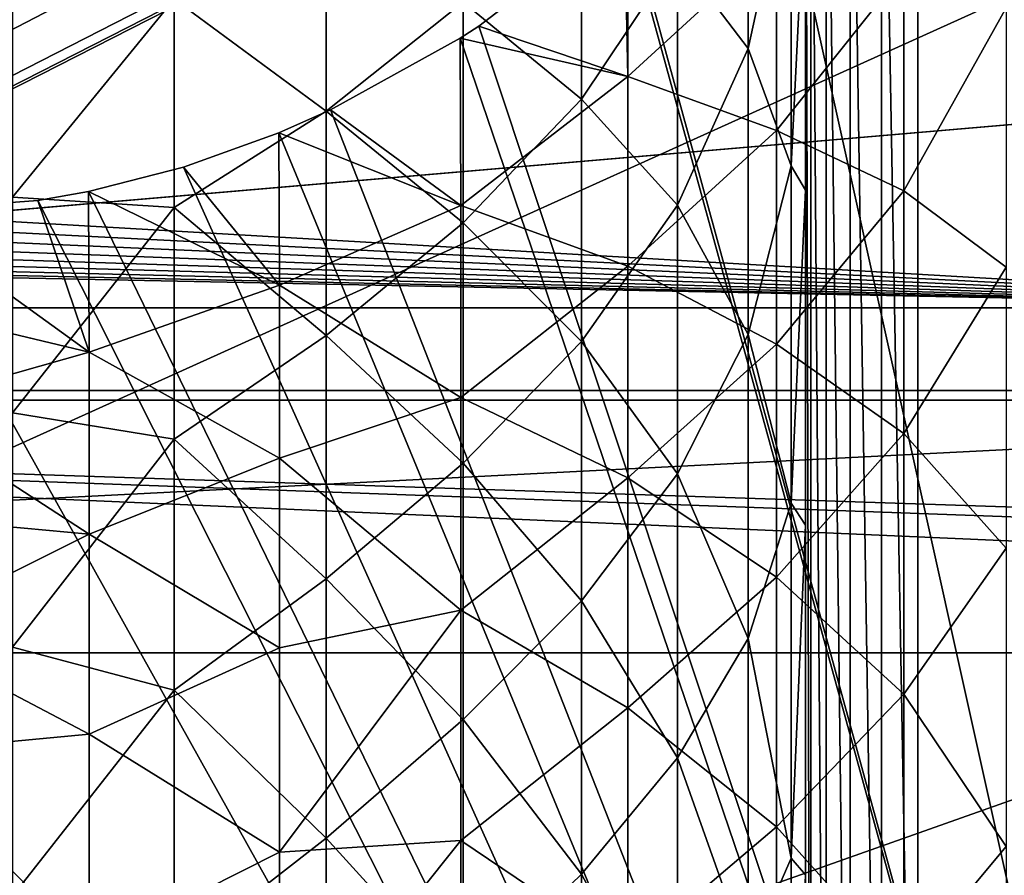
# Model space of a CAD drawing. Header units: millimetres. Extents: x -223 to 138, y -45 to 391.
# Tile 228 of 256: x 23 to 33, y 8 to 17. Entities that reach past the tile are written whole.
import ezdxf

# ---------------------------------------------------------------- set-up
doc = ezdxf.new("R2010")
doc.units = ezdxf.units.MM
doc.header["$LTSCALE"] = 65.185185
for name, color, linetype in [('115', 7, 'CONTINUOUS'), ('116', 7, 'CONTINUOUS'), ('12', 7, 'CONTINUOUS'), ('14', 7, 'CONTINUOUS'), ('145', 7, 'CONTINUOUS'), ('16', 7, 'CONTINUOUS'), ('356', 7, 'CONTINUOUS'), ('371', 7, 'CONTINUOUS'), ('385', 7, 'CONTINUOUS'), ('386', 7, 'CONTINUOUS'), ('43', 7, 'CONTINUOUS'), ('5', 7, 'CONTINUOUS'), ('6', 7, 'CONTINUOUS'), ('8', 7, 'CONTINUOUS')]:
    doc.layers.add(name, color=color, linetype=linetype)

msp = doc.modelspace()

# ---------------------------------------------------------------- linework, layer by layer
at = {"layer": '115', "color": 7, "linetype": 'CONTINUOUS', "true_color": 0xaaaaaa}
for points in [[(29.445, 18.087, 12.5), (38.5, -14.967, 12.5), (30.845, 19.5, 12.5), (29.445, 18.087, 12.5)], [(38.5, -14.967, 12.5), (38.5, 19.5, 12.5), (30.845, 19.5, 12.5), (38.5, -14.967, 12.5)], [(27.895, 16.896, 12.5), (38.5, -14.967, 12.5), (29.413, 18.058, 12.5), (27.895, 16.896, 12.5)], [(29.413, 18.058, 12.5), (38.5, -14.967, 12.5), (29.445, 18.087, 12.5), (29.413, 18.058, 12.5)], [(27.701, 16.77, 12.5), (38.5, -14.967, 12.5), (27.895, 16.896, 12.5), (27.701, 16.77, 12.5)], [(26.351, 16.024, 12.5), (38.5, -14.967, 12.5), (27.701, 16.77, 12.5), (26.351, 16.024, 12.5)], [(25.81, 15.784, 12.5), (38.5, -14.967, 12.5), (26.351, 16.024, 12.5), (25.81, 15.784, 12.5)], [(24.816, 15.426, 12.5), (38.5, -14.967, 12.5), (25.81, 15.784, 12.5), (24.816, 15.426, 12.5)], [(23.828, 15.173, 12.5), (38.5, -14.967, 12.5), (24.816, 15.426, 12.5), (23.828, 15.173, 12.5)], [(23.301, 15.08, 12.5), (38.5, -14.967, 12.5), (23.828, 15.173, 12.5), (23.301, 15.08, 12.5)], [(21.8, 14.967, 12.5), (38.5, -14.967, 12.5), (23.301, 15.08, 12.5), (21.8, 14.967, 12.5)], [(-45.311, 4, 12.5), (38.5, -14.967, 12.5), (21.8, 14.967, 12.5), (-45.311, 4, 12.5)]]:
    msp.add_3dface(points, dxfattribs=at)
at = {"layer": '116', "color": 7, "linetype": 'CONTINUOUS', "true_color": 0xaaaaaa}
for points in [[(38.5, 19.5, 9.5), (38.5, -17.029, 9.5), (-42.309, -17.029, 9.5), (38.5, 19.5, 9.5)], [(38.5, 19.5, 9.5), (-42.309, -17.029, 9.5), (27.286, 18.408, 9.5), (38.5, 19.5, 9.5)], [(27.286, 18.408, 9.5), (-42.309, -17.029, 9.5), (26.389, 17.982, 9.5), (27.286, 18.408, 9.5)], [(26.389, 17.982, 9.5), (-42.309, -17.029, 9.5), (25.481, 17.636, 9.5), (26.389, 17.982, 9.5)], [(25.481, 17.636, 9.5), (-42.309, -17.029, 9.5), (23.645, 17.18, 9.5), (25.481, 17.636, 9.5)], [(23.645, 17.18, 9.5), (-42.309, -17.029, 9.5), (21.8, 17.029, 9.5), (23.645, 17.18, 9.5)]]:
    msp.add_3dface(points, dxfattribs=at)
at = {"layer": '12', "color": 7, "linetype": 'CONTINUOUS', "true_color": 0xaaaaaa}
for points in [[(30.701, 16.664, 24.451), (30.701, 19.415, 22.33), (29.965, 17.633, 21.76), (30.701, 16.664, 24.451)], [(30.701, 16.664, 24.451), (31.15, 18.712, 25.06), (30.701, 19.415, 22.33), (30.701, 16.664, 24.451)], [(31.15, 15.44, 27.199), (31.15, 18.712, 25.06), (30.701, 16.664, 24.451), (31.15, 15.44, 27.199)], [(31.15, 15.44, 27.199), (31.3, 18.47, 27.347), (31.15, 18.712, 25.06), (31.15, 15.44, 27.199)], [(31.3, 15.185, 29.299), (31.3, 18.47, 27.347), (31.15, 15.44, 27.199), (31.3, 15.185, 29.299)], [(28.965, 16.134, 21.12), (28.965, 18.446, 19.134), (27.732, 17.146, 18.662), (28.965, 16.134, 21.12)], [(28.965, 16.134, 21.12), (29.965, 17.633, 21.76), (28.965, 18.446, 19.134), (28.965, 16.134, 21.12)], [(26.303, 16.011, 18.335), (26.303, 18.112, 16.262), (24.722, 17.181, 16.185), (26.303, 16.011, 18.335)], [(26.303, 16.011, 18.335), (27.732, 17.146, 18.662), (26.303, 18.112, 16.262), (26.303, 16.011, 18.335)], [(29.965, 15.031, 23.633), (29.965, 17.633, 21.76), (28.965, 16.134, 21.12), (29.965, 15.031, 23.633)], [(29.965, 15.031, 23.633), (30.701, 16.664, 24.451), (29.965, 17.633, 21.76), (29.965, 15.031, 23.633)], [(24.722, 15.005, 18.22), (24.722, 17.181, 16.185), (23.036, 15.115, 17.537), (24.722, 15.005, 18.22)], [(23.036, 15.115, 17.537), (24.722, 17.181, 16.185), (23.036, 17.138, 15.566), (23.036, 15.115, 17.537)], [(24.722, 15.005, 18.22), (26.303, 16.011, 18.335), (24.722, 17.181, 16.185), (24.722, 15.005, 18.22)], [(27.732, 14.846, 20.539), (27.732, 17.146, 18.662), (26.303, 16.011, 18.335), (27.732, 14.846, 20.539)], [(27.732, 14.846, 20.539), (28.965, 16.134, 21.12), (27.732, 17.146, 18.662), (27.732, 14.846, 20.539)], [(30.701, 13.683, 26.236), (30.701, 16.664, 24.451), (29.965, 15.031, 23.633), (30.701, 13.683, 26.236)], [(30.701, 13.683, 26.236), (31.15, 15.44, 27.199), (30.701, 16.664, 24.451), (30.701, 13.683, 26.236)], [(28.965, 13.61, 22.828), (28.965, 16.134, 21.12), (27.732, 14.846, 20.539), (28.965, 13.61, 22.828)], [(28.965, 13.61, 22.828), (29.965, 15.031, 23.633), (28.965, 16.134, 21.12), (28.965, 13.61, 22.828)], [(26.303, 13.674, 20.138), (26.303, 16.011, 18.335), (24.722, 15.005, 18.22), (26.303, 13.674, 20.138)], [(26.303, 13.674, 20.138), (27.732, 14.846, 20.539), (26.303, 16.011, 18.335), (26.303, 13.674, 20.138)], [(31.15, 11.926, 28.913), (31.15, 15.44, 27.199), (30.701, 13.683, 26.236), (31.15, 11.926, 28.913)], [(31.15, 11.926, 28.913), (31.3, 15.185, 29.299), (31.15, 15.44, 27.199), (31.15, 11.926, 28.913)], [(31.3, 11.697, 30.857), (31.3, 15.185, 29.299), (31.15, 11.926, 28.913), (31.3, 11.697, 30.857)], [(23.036, 12.866, 19.248), (24.722, 15.005, 18.22), (23.036, 15.115, 17.537), (23.036, 12.866, 19.248)], [(24.722, 12.591, 19.965), (24.722, 15.005, 18.22), (23.036, 12.866, 19.248), (24.722, 12.591, 19.965)], [(24.722, 12.591, 19.965), (26.303, 13.674, 20.138), (24.722, 15.005, 18.22), (24.722, 12.591, 19.965)], [(29.965, 12.231, 25.196), (29.965, 15.031, 23.633), (28.965, 13.61, 22.828), (29.965, 12.231, 25.196)], [(29.965, 12.231, 25.196), (30.701, 13.683, 26.236), (29.965, 15.031, 23.633), (29.965, 12.231, 25.196)], [(27.732, 12.343, 22.134), (27.732, 14.846, 20.539), (26.303, 13.674, 20.138), (27.732, 12.343, 22.134)], [(27.732, 12.343, 22.134), (28.965, 13.61, 22.828), (27.732, 14.846, 20.539), (27.732, 12.343, 22.134)], [(26.303, 11.136, 21.645), (26.303, 13.674, 20.138), (24.722, 12.591, 19.965), (26.303, 11.136, 21.645)], [(26.303, 11.136, 21.645), (27.732, 12.343, 22.134), (26.303, 13.674, 20.138), (26.303, 11.136, 21.645)], [(30.701, 10.514, 27.659), (30.701, 13.683, 26.236), (29.965, 12.231, 25.196), (30.701, 10.514, 27.659)], [(30.701, 10.514, 27.659), (31.15, 11.926, 28.913), (30.701, 13.683, 26.236), (30.701, 10.514, 27.659)], [(28.965, 10.907, 24.236), (28.965, 13.61, 22.828), (27.732, 12.343, 22.134), (28.965, 10.907, 24.236)], [(28.965, 10.907, 24.236), (29.965, 12.231, 25.196), (28.965, 13.61, 22.828), (28.965, 10.907, 24.236)], [(23.036, 10.426, 20.671), (24.722, 12.591, 19.965), (23.036, 12.866, 19.248), (23.036, 10.426, 20.671)], [(24.722, 9.976, 21.392), (24.722, 12.591, 19.965), (23.036, 10.426, 20.671), (24.722, 9.976, 21.392)], [(24.722, 9.976, 21.392), (26.303, 11.136, 21.645), (24.722, 12.591, 19.965), (24.722, 9.976, 21.392)], [(27.732, 9.67, 23.426), (27.732, 12.343, 22.134), (26.303, 11.136, 21.645), (27.732, 9.67, 23.426)], [(27.732, 9.67, 23.426), (28.965, 10.907, 24.236), (27.732, 12.343, 22.134), (27.732, 9.67, 23.426)], [(29.965, 9.272, 26.428), (29.965, 12.231, 25.196), (28.965, 10.907, 24.236), (29.965, 9.272, 26.428)], [(29.965, 9.272, 26.428), (30.701, 10.514, 27.659), (29.965, 12.231, 25.196), (29.965, 9.272, 26.428)], [(31.15, 8.226, 30.174), (31.15, 11.926, 28.913), (30.701, 10.514, 27.659), (31.15, 8.226, 30.174)], [(31.15, 8.226, 30.174), (31.3, 11.697, 30.857), (31.15, 11.926, 28.913), (31.15, 8.226, 30.174)], [(31.3, 8.053, 32.002), (31.3, 11.697, 30.857), (31.15, 8.226, 30.174), (31.3, 8.053, 32.002)], [(26.303, 8.435, 22.833), (26.303, 11.136, 21.645), (24.722, 9.976, 21.392), (26.303, 8.435, 22.833)], [(26.303, 8.435, 22.833), (27.732, 9.67, 23.426), (26.303, 11.136, 21.645), (26.303, 8.435, 22.833)], [(28.965, 8.06, 25.326), (28.965, 10.907, 24.236), (27.732, 9.67, 23.426), (28.965, 8.06, 25.326)], [(28.965, 8.06, 25.326), (29.965, 9.272, 26.428), (28.965, 10.907, 24.236), (28.965, 8.06, 25.326)], [(30.701, 7.199, 28.701), (30.701, 10.514, 27.659), (29.965, 9.272, 26.428), (30.701, 7.199, 28.701)], [(30.701, 7.199, 28.701), (31.15, 8.226, 30.174), (30.701, 10.514, 27.659), (30.701, 7.199, 28.701)], [(23.036, 7.831, 21.787), (24.722, 9.976, 21.392), (23.036, 10.426, 20.671), (23.036, 7.831, 21.787)], [(24.722, 7.203, 22.478), (24.722, 9.976, 21.392), (23.036, 7.831, 21.787), (24.722, 7.203, 22.478)], [(24.722, 7.203, 22.478), (26.303, 8.435, 22.833), (24.722, 9.976, 21.392), (24.722, 7.203, 22.478)], [(27.732, 6.864, 24.396), (27.732, 9.67, 23.426), (26.303, 8.435, 22.833), (27.732, 6.864, 24.396)], [(27.732, 6.864, 24.396), (28.965, 8.06, 25.326), (27.732, 9.67, 23.426), (27.732, 6.864, 24.396)], [(29.965, 6.191, 27.315), (29.965, 9.272, 26.428), (28.965, 8.06, 25.326), (29.965, 6.191, 27.315)], [(29.965, 6.191, 27.315), (30.701, 7.199, 28.701), (29.965, 9.272, 26.428), (29.965, 6.191, 27.315)], [(26.303, 5.609, 23.686), (26.303, 8.435, 22.833), (24.722, 7.203, 22.478), (26.303, 5.609, 23.686)], [(26.303, 5.609, 23.686), (27.732, 6.864, 24.396), (26.303, 8.435, 22.833), (26.303, 5.609, 23.686)], [(31.15, 4.397, 30.965), (31.15, 8.226, 30.174), (30.701, 7.199, 28.701), (31.15, 4.397, 30.965)], [(31.15, 4.397, 30.965), (31.3, 8.053, 32.002), (31.15, 8.226, 30.174), (31.15, 4.397, 30.965)], [(28.965, 5.107, 26.082), (28.965, 8.06, 25.326), (27.732, 6.864, 24.396), (28.965, 5.107, 26.082)], [(28.965, 5.107, 26.082), (29.965, 6.191, 27.315), (28.965, 8.06, 25.326), (28.965, 5.107, 26.082)], [(31.3, 4.3, 32.719), (31.3, 8.053, 32.002), (31.15, 4.397, 30.965), (31.3, 4.3, 32.719)]]:
    msp.add_3dface(points, dxfattribs=at)
at = {"layer": '14', "color": 7, "linetype": 'CONTINUOUS', "true_color": 0xaaaaaa}
for points in [[(106, 22.103, -6.359), (-106, 13, -38), (-106, 22.103, -6.359), (106, 22.103, -6.359)], [(-106, 13, -38), (106, 22.103, -6.359), (0, 13, -38), (-106, 13, -38)], [(106, 22.103, -6.359), (106, 13, -38), (0, 13, -38), (106, 22.103, -6.359)]]:
    msp.add_3dface(points, dxfattribs=at)
at = {"layer": '145', "color": 7, "linetype": 'CONTINUOUS', "true_color": 0xaaaaaa}
for points in [[(27.895, 16.896, 12.5), (29.413, 18.058, 12.5), (29.446, 16.372, 14.676), (27.895, 16.896, 12.5)], [(29.413, 18.058, 12.5), (29.445, 18.087, 12.5), (29.446, 16.372, 14.676), (29.413, 18.058, 12.5)], [(29.446, 16.372, 14.676), (29.445, 18.087, 12.5), (30.998, 17.792, 15.065), (29.446, 16.372, 14.676)], [(30.998, 15.807, 17.136), (29.446, 16.372, 14.676), (30.998, 17.792, 15.065), (30.998, 15.807, 17.136)], [(30.998, 15.807, 17.136), (30.998, 17.792, 15.065), (32.323, 17.475, 17.692), (30.998, 15.807, 17.136)], [(30.998, 15.807, 17.136), (32.323, 17.475, 17.692), (32.323, 15.178, 19.698), (30.998, 15.807, 17.136)], [(32.323, 17.475, 17.692), (33.389, 17.086, 20.399), (32.323, 15.178, 19.698), (32.323, 17.475, 17.692)], [(33.389, 17.086, 20.399), (33.389, 14.386, 22.385), (32.323, 15.178, 19.698), (33.389, 17.086, 20.399)], [(27.701, 16.77, 12.5), (27.895, 16.896, 12.5), (29.446, 16.372, 14.676), (27.701, 16.77, 12.5)], [(26.351, 16.024, 12.5), (27.701, 16.77, 12.5), (27.706, 15.027, 14.553), (26.351, 16.024, 12.5)], [(27.701, 16.77, 12.5), (29.446, 16.372, 14.676), (27.706, 15.027, 14.553), (27.701, 16.77, 12.5)], [(29.446, 16.372, 14.676), (29.446, 14.395, 16.618), (27.706, 15.027, 14.553), (29.446, 16.372, 14.676)], [(29.446, 14.395, 16.618), (29.446, 16.372, 14.676), (30.998, 15.807, 17.136), (29.446, 14.395, 16.618)], [(25.81, 15.784, 12.5), (26.351, 16.024, 12.5), (27.706, 15.027, 14.553), (25.81, 15.784, 12.5)], [(30.998, 13.583, 18.948), (29.446, 14.395, 16.618), (30.998, 15.807, 17.136), (30.998, 13.583, 18.948)], [(30.998, 13.583, 18.948), (30.998, 15.807, 17.136), (32.323, 15.178, 19.698), (30.998, 13.583, 18.948)], [(24.816, 15.426, 12.5), (25.81, 15.784, 12.5), (25.819, 14.197, 14.281), (24.816, 15.426, 12.5)], [(25.81, 15.784, 12.5), (27.706, 15.027, 14.553), (25.819, 14.197, 14.281), (25.81, 15.784, 12.5)], [(23.828, 15.173, 12.5), (24.816, 15.426, 12.5), (25.819, 14.197, 14.281), (23.828, 15.173, 12.5)], [(23.301, 15.08, 12.5), (23.828, 15.173, 12.5), (23.834, 13.499, 14.293), (23.301, 15.08, 12.5)], [(23.828, 15.173, 12.5), (25.819, 14.197, 14.281), (23.834, 13.499, 14.293), (23.828, 15.173, 12.5)], [(30.998, 13.583, 18.948), (32.323, 15.178, 19.698), (32.323, 12.652, 21.408), (30.998, 13.583, 18.948)], [(32.323, 15.178, 19.698), (33.389, 14.386, 22.385), (32.323, 12.652, 21.408), (32.323, 15.178, 19.698)], [(21.8, 14.967, 12.5), (23.301, 15.08, 12.5), (23.834, 13.499, 14.293), (21.8, 14.967, 12.5)], [(27.706, 15.027, 14.553), (27.706, 13.027, 16.368), (25.819, 14.197, 14.281), (27.706, 15.027, 14.553)], [(27.706, 15.027, 14.553), (29.446, 14.395, 16.618), (27.706, 13.027, 16.368), (27.706, 15.027, 14.553)], [(21.8, 14.967, 12.5), (23.834, 13.499, 14.293), (21.8, 13.985, 13.59), (21.8, 14.967, 12.5)], [(29.446, 14.395, 16.618), (29.446, 12.191, 18.297), (27.706, 13.027, 16.368), (29.446, 14.395, 16.618)], [(29.446, 12.191, 18.297), (29.446, 14.395, 16.618), (30.998, 13.583, 18.948), (29.446, 12.191, 18.297)], [(33.389, 14.386, 22.385), (33.389, 11.458, 24.016), (32.323, 12.652, 21.408), (33.389, 14.386, 22.385)], [(25.819, 14.197, 14.281), (25.819, 12.395, 15.87), (23.834, 13.499, 14.293), (25.819, 14.197, 14.281)], [(25.819, 14.197, 14.281), (27.706, 13.027, 16.368), (25.819, 12.395, 15.87), (25.819, 14.197, 14.281)], [(21.8, 13.985, 13.59), (23.834, 13.499, 14.293), (21.8, 12.923, 14.603), (21.8, 13.985, 13.59)], [(30.998, 11.153, 20.473), (29.446, 12.191, 18.297), (30.998, 13.583, 18.948), (30.998, 11.153, 20.473)], [(30.998, 11.153, 20.473), (30.998, 13.583, 18.948), (32.323, 12.652, 21.408), (30.998, 11.153, 20.473)], [(23.834, 13.499, 14.293), (23.834, 11.601, 15.872), (21.8, 12.923, 14.603), (23.834, 13.499, 14.293)], [(23.834, 13.499, 14.293), (25.819, 12.395, 15.87), (23.834, 11.601, 15.872), (23.834, 13.499, 14.293)], [(27.706, 13.027, 16.368), (27.706, 10.81, 17.909), (25.819, 12.395, 15.87), (27.706, 13.027, 16.368)], [(27.706, 13.027, 16.368), (29.446, 12.191, 18.297), (27.706, 10.81, 17.909), (27.706, 13.027, 16.368)], [(21.8, 12.923, 14.603), (23.834, 11.601, 15.872), (21.8, 11.789, 15.533), (21.8, 12.923, 14.603)], [(30.998, 11.153, 20.473), (32.323, 12.652, 21.408), (32.323, 9.936, 22.796), (30.998, 11.153, 20.473)], [(32.323, 12.652, 21.408), (33.389, 11.458, 24.016), (32.323, 9.936, 22.796), (32.323, 12.652, 21.408)], [(25.819, 12.395, 15.87), (25.819, 10.418, 17.233), (23.834, 11.601, 15.872), (25.819, 12.395, 15.87)], [(25.819, 12.395, 15.87), (27.706, 10.81, 17.909), (25.819, 10.418, 17.233), (25.819, 12.395, 15.87)], [(29.446, 12.191, 18.297), (29.446, 9.792, 19.685), (27.706, 10.81, 17.909), (29.446, 12.191, 18.297)], [(29.446, 9.792, 19.685), (29.446, 12.191, 18.297), (30.998, 11.153, 20.473), (29.446, 9.792, 19.685)], [(21.8, 11.789, 15.533), (23.834, 11.601, 15.872), (21.8, 10.588, 16.375), (21.8, 11.789, 15.533)], [(23.834, 11.601, 15.872), (23.834, 9.52, 17.202), (21.8, 10.588, 16.375), (23.834, 11.601, 15.872)], [(23.834, 11.601, 15.872), (25.819, 10.418, 17.233), (23.834, 9.52, 17.202), (23.834, 11.601, 15.872)], [(33.389, 11.458, 24.016), (33.389, 8.348, 25.266), (32.323, 9.936, 22.796), (33.389, 11.458, 24.016)], [(30.998, 8.554, 21.687), (29.446, 9.792, 19.685), (30.998, 11.153, 20.473), (30.998, 8.554, 21.687)], [(30.998, 8.554, 21.687), (30.998, 11.153, 20.473), (32.323, 9.936, 22.796), (30.998, 8.554, 21.687)], [(27.706, 10.81, 17.909), (27.706, 8.412, 19.153), (25.819, 8.291, 18.351), (27.706, 10.81, 17.909)], [(25.819, 10.418, 17.233), (27.706, 10.81, 17.909), (25.819, 8.291, 18.351), (25.819, 10.418, 17.233)], [(27.706, 10.81, 17.909), (29.446, 9.792, 19.685), (27.706, 8.412, 19.153), (27.706, 10.81, 17.909)], [(21.8, 10.588, 16.375), (23.834, 9.52, 17.202), (21.8, 9.327, 17.125), (21.8, 10.588, 16.375)], [(25.819, 10.418, 17.233), (25.819, 8.291, 18.351), (23.834, 9.52, 17.202), (25.819, 10.418, 17.233)], [(30.998, 8.554, 21.687), (32.323, 9.936, 22.796), (32.323, 7.071, 23.84), (30.998, 8.554, 21.687)], [(32.323, 9.936, 22.796), (33.389, 8.348, 25.266), (32.323, 7.071, 23.84), (32.323, 9.936, 22.796)], [(29.446, 9.792, 19.685), (29.446, 7.238, 20.761), (27.706, 8.412, 19.153), (29.446, 9.792, 19.685)], [(29.446, 7.238, 20.761), (29.446, 9.792, 19.685), (30.998, 8.554, 21.687), (29.446, 7.238, 20.761)], [(23.834, 9.52, 17.202), (23.834, 7.288, 18.259), (21.8, 9.327, 17.125), (23.834, 9.52, 17.202)], [(23.834, 9.52, 17.202), (25.819, 8.291, 18.351), (23.834, 7.288, 18.259), (23.834, 9.52, 17.202)], [(21.8, 9.327, 17.125), (23.834, 7.288, 18.259), (21.8, 8.013, 17.777), (21.8, 9.327, 17.125)], [(30.998, 5.826, 22.574), (29.446, 7.238, 20.761), (30.998, 8.554, 21.687), (30.998, 5.826, 22.574)], [(30.998, 5.826, 22.574), (30.998, 8.554, 21.687), (32.323, 7.071, 23.84), (30.998, 5.826, 22.574)], [(27.706, 8.412, 19.153), (27.706, 5.874, 20.077), (25.819, 6.047, 19.207), (27.706, 8.412, 19.153)], [(25.819, 8.291, 18.351), (27.706, 8.412, 19.153), (25.819, 6.047, 19.207), (25.819, 8.291, 18.351)], [(27.706, 8.412, 19.153), (29.446, 7.238, 20.761), (27.706, 5.874, 20.077), (27.706, 8.412, 19.153)], [(33.389, 8.348, 25.266), (33.389, 5.105, 26.115), (32.323, 7.071, 23.84), (33.389, 8.348, 25.266)], [(25.819, 8.291, 18.351), (25.819, 6.047, 19.207), (23.834, 7.288, 18.259), (25.819, 8.291, 18.351)]]:
    msp.add_3dface(points, dxfattribs=at)
at = {"layer": '16', "color": 7, "linetype": 'CONTINUOUS', "true_color": 0xaaaaaa}
for points in [[(31.3, 21.5, 117.809), (31.3, 0.5, 117.809), (31.354, 0.5, 118.209), (31.3, 21.5, 117.809)], [(31.3, 21.5, 117.809), (31.354, 0.5, 118.209), (31.354, 21.5, 118.209), (31.3, 21.5, 117.809)], [(31.354, 0.5, 118.209), (31.513, 0.5, 118.579), (31.354, 21.5, 118.209), (31.354, 0.5, 118.209)], [(31.354, 21.5, 118.209), (31.513, 0.5, 118.579), (31.513, 21.5, 118.579), (31.354, 21.5, 118.209)], [(31.513, 0.5, 118.579), (31.765, 0.5, 118.895), (31.513, 21.5, 118.579), (31.513, 0.5, 118.579)], [(31.513, 21.5, 118.579), (31.765, 0.5, 118.895), (31.765, 21.5, 118.895), (31.513, 21.5, 118.579)], [(31.765, 0.5, 118.895), (32.091, 0.5, 119.131), (31.765, 21.5, 118.895), (31.765, 0.5, 118.895)], [(31.765, 21.5, 118.895), (32.091, 0.5, 119.131), (32.091, 21.5, 119.131), (31.765, 21.5, 118.895)], [(32.468, 0.5, 119.272), (32.468, 21.5, 119.272), (32.091, 21.5, 119.131), (32.468, 0.5, 119.272)], [(32.091, 0.5, 119.131), (32.468, 0.5, 119.272), (32.091, 21.5, 119.131), (32.091, 0.5, 119.131)]]:
    msp.add_3dface(points, dxfattribs=at)
at = {"layer": '356', "color": 7, "linetype": 'CONTINUOUS', "true_color": 0xaaaaaa}
for points in [[(38.5, -13.961, -22), (38.5, 13.961, -22), (-55.3, 13.961, -22), (38.5, -13.961, -22)], [(38.5, -13.961, -22), (-55.3, 13.961, -22), (-55.3, -13.961, -22), (38.5, -13.961, -22)]]:
    msp.add_3dface(points, dxfattribs=at)
at = {"layer": '371', "color": 7, "linetype": 'CONTINUOUS', "true_color": 0xaaaaaa}
for points in [[(52.5, -10.365, -34.5), (52.5, 10.365, -34.5), (-8.226, 10.365, -34.5), (52.5, -10.365, -34.5)], [(-8.226, -10.365, -34.5), (52.5, -10.365, -34.5), (-8.226, 10.365, -34.5), (-8.226, -10.365, -34.5)]]:
    msp.add_3dface(points, dxfattribs=at)
at = {"layer": '385', "color": 7, "linetype": 'CONTINUOUS', "true_color": 0xaaaaaa}
for points in [[(45.5, 13.098, -25), (-28.5, 13.098, -25), (-8.226, 10.365, -34.5), (45.5, 13.098, -25)], [(52.5, 10.365, -34.5), (45.5, 13.098, -25), (-8.226, 10.365, -34.5), (52.5, 10.365, -34.5)]]:
    msp.add_3dface(points, dxfattribs=at)
at = {"layer": '386', "color": 7, "linetype": 'CONTINUOUS', "true_color": 0xaaaaaa}
for points in [[(38.5, 13.961, -22), (-43.733, 18.74, -5.392), (-44.408, 18.174, -7.357), (38.5, 13.961, -22)], [(38.5, 13.961, -22), (38.5, 18.74, -5.392), (-43.733, 18.74, -5.392), (38.5, 13.961, -22)], [(38.5, 13.961, -22), (-44.408, 18.174, -7.357), (-45.371, 17.648, -9.185), (38.5, 13.961, -22)], [(38.5, 13.961, -22), (-45.371, 17.648, -9.185), (-46.593, 17.174, -10.835), (38.5, 13.961, -22)], [(38.5, 13.961, -22), (-46.593, 17.174, -10.835), (-48.039, 16.761, -12.271), (38.5, 13.961, -22)], [(38.5, 13.961, -22), (-48.039, 16.761, -12.271), (-49.672, 16.417, -13.465), (38.5, 13.961, -22)], [(38.5, 13.961, -22), (-49.672, 16.417, -13.465), (-51.453, 16.149, -14.396), (38.5, 13.961, -22)], [(38.5, 13.961, -22), (-51.453, 16.149, -14.396), (-53.343, 15.961, -15.05), (38.5, 13.961, -22)], [(38.5, 13.961, -22), (-53.343, 15.961, -15.05), (-55.3, 15.856, -15.416), (38.5, 13.961, -22)], [(38.5, 13.961, -22), (-55.3, 15.856, -15.416), (-55.3, 13.961, -22), (38.5, 13.961, -22)]]:
    msp.add_3dface(points, dxfattribs=at)
at = {"layer": '43', "color": 7, "linetype": 'CONTINUOUS', "true_color": 0xaaaaaa}
for points in [[(45.5, 13.098, -25), (45.5, -13.098, -25), (-28.5, -13.098, -25), (45.5, 13.098, -25)], [(45.5, 13.098, -25), (-28.5, -13.098, -25), (-28.5, 13.098, -25), (45.5, 13.098, -25)]]:
    msp.add_3dface(points, dxfattribs=at)
at = {"layer": '5', "color": 7, "linetype": 'CONTINUOUS', "true_color": 0xaaaaaa}
for points in [[(31.3, 0.5, 75.403), (31.3, 0.5, 117.809), (31.3, 21.5, 71.422), (31.3, 0.5, 75.403)], [(31.3, 21.5, 71.422), (31.3, 0.5, 117.809), (31.3, 21.5, 117.809), (31.3, 21.5, 71.422)], [(31.3, 0.5, 32.996), (31.3, 0.5, 75.403), (31.3, 21.5, 71.422), (31.3, 0.5, 32.996)], [(31.3, 4.3, 32.719), (31.3, 0.5, 32.996), (31.3, 21.5, 71.422), (31.3, 4.3, 32.719)], [(31.3, 8.053, 32.002), (31.3, 4.3, 32.719), (31.3, 21.5, 71.422), (31.3, 8.053, 32.002)], [(31.3, 11.697, 30.857), (31.3, 8.053, 32.002), (31.3, 21.5, 71.422), (31.3, 11.697, 30.857)], [(31.3, 15.185, 29.299), (31.3, 11.697, 30.857), (31.3, 21.5, 71.422), (31.3, 15.185, 29.299)], [(31.3, 18.47, 27.347), (31.3, 15.185, 29.299), (31.3, 21.5, 71.422), (31.3, 18.47, 27.347)]]:
    msp.add_3dface(points, dxfattribs=at)
at = {"layer": '6', "color": 7, "linetype": 'CONTINUOUS', "true_color": 0xaaaaaa}
for points in [[(32.468, 0.5, 119.272), (40.503, 0.5, 120.785), (32.468, 21.5, 119.272), (32.468, 0.5, 119.272)], [(32.468, 21.5, 119.272), (40.503, 0.5, 120.785), (40.503, 21.5, 120.785), (32.468, 21.5, 119.272)]]:
    msp.add_3dface(points, dxfattribs=at)
at = {"layer": '8', "color": 7, "linetype": 'CONTINUOUS', "true_color": 0xaaaaaa}
for points in [[(0, 13, -38), (106, 13, -38), (75, 10.5, -38), (0, 13, -38)], [(0, -13, -38), (0, 13, -38), (71.409, 9.867, -38), (0, -13, -38)], [(71.409, 9.867, -38), (0, 13, -38), (73.177, 10.34, -38), (71.409, 9.867, -38)], [(73.177, 10.34, -38), (0, 13, -38), (75, 10.5, -38), (73.177, 10.34, -38)], [(69.75, 9.093, -38), (0, -13, -38), (71.409, 9.867, -38), (69.75, 9.093, -38)], [(68.251, 8.043, -38), (0, -13, -38), (69.75, 9.093, -38), (68.251, 8.043, -38)]]:
    msp.add_3dface(points, dxfattribs=at)

doc.saveas('drawing.dxf')
